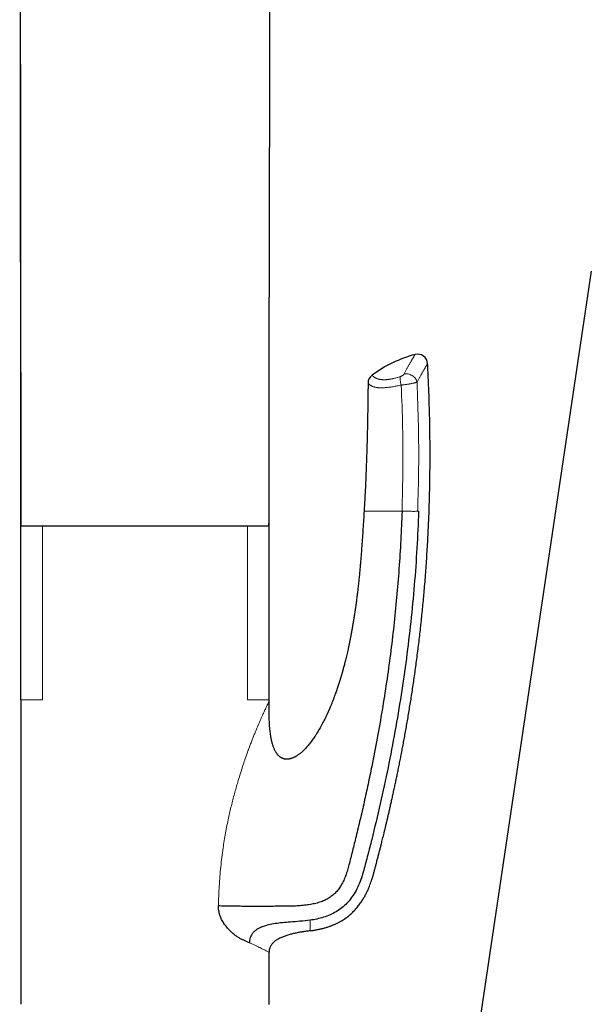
# Model space of a CAD drawing. Header units: millimetres. Extents: x 8 to 869, y 12 to 812.
# Tile 214 of 230: x 682 to 740, y 628 to 726. Entities that reach past the tile are written whole.
import ezdxf

# ---------------------------------------------------------------- set-up
doc = ezdxf.new("R2010")
doc.units = ezdxf.units.MM

msp = doc.modelspace()

# ---------------------------------------------------------------- linework, layer by layer
at = {"color": 7, "linetype": 'Continuous', "lineweight": 30}
for p, q in [((682.623, 675.903), (682.496, 799.701)), ((707.501, 774.074), (707.421, 698.793)), ((739.582, 701.373), (723.59, 594.051)), ((682.597, 658.613), (682.597, 675.913)), ((684.762, 675.913), (682.597, 675.913)), ((705.233, 675.913), (684.762, 675.913)), ((707.397, 675.913), (705.233, 675.913)), ((707.397, 658.613), (707.397, 675.913)), ((682.597, 658.598), (682.597, 628.221)), ((707.397, 658.413), (707.397, 658.613)), ((707.397, 628.213), (707.397, 633.413))]:
    msp.add_line(p, q, dxfattribs=at)
at = {"color": 252, "linetype": 'Continuous', "lineweight": 0}
for p, q in [((707.421, 698.793), (707.397, 675.903)), ((684.762, 658.614), (684.762, 675.913)), ((705.233, 658.614), (705.233, 675.913))]:
    msp.add_line(p, q, dxfattribs=at)
at = {"color": 7, "linetype": 'Continuous', "lineweight": 30, "flags": 128}
msp.add_lwpolyline([(682.497, 799.699), (682.561, 737.43), (682.624, 675.903)], dxfattribs=at)
at = {"color": 7, "linetype": 'Continuous', "lineweight": 30}
for centre, radius, start, end in [((725.282, 680.683), 12.807, 104.96869, 126.34903), ((722.233, 692.089), 1, 3.0678, 104.9741), ((718.284, 690.192), 1, 126.34905, 179.54349)]:
    msp.add_arc(centre, radius, start, end, dxfattribs=at)
for points, knots in [([(707.393, 675.903), (707.398, 679.81), (707.409, 687.44), (707.417, 695.07), (707.421, 698.793)], [0, 0, 0, 0, 0.5120092, 1, 1, 1, 1]), ([(711.497, 635.552), (711.597, 635.565), (711.81, 635.594), (712.132, 635.65), (712.461, 635.716), (712.78, 635.793), (713.089, 635.879), (713.386, 635.975), (713.672, 636.079), (713.945, 636.193), (714.207, 636.315), (714.455, 636.445), (714.692, 636.582), (714.915, 636.725), (715.126, 636.872), (715.324, 637.024), (715.51, 637.179), (715.684, 637.336), (715.846, 637.494), (715.997, 637.653), (716.137, 637.811), (716.275, 637.977), (716.409, 638.148), (716.537, 638.326), (716.655, 638.499), (716.762, 638.667), (716.86, 638.829), (716.953, 638.994), (717.043, 639.161), (717.13, 639.332), (717.211, 639.501), (717.288, 639.67), (717.36, 639.838), (717.442, 640.036), (717.529, 640.266), (717.621, 640.525), (717.713, 640.81), (717.805, 641.12), (717.894, 641.455), (717.982, 641.783), (718.077, 642.138), (718.177, 642.521), (718.284, 642.928), (718.368, 643.257), (718.433, 643.51), (718.479, 643.69), (718.525, 643.869), (718.57, 644.047), (718.621, 644.249), (718.679, 644.48), (718.744, 644.743), (718.813, 645.021), (718.885, 645.316), (718.961, 645.624), (719.038, 645.946), (719.119, 646.282), (719.202, 646.633), (719.289, 647.002), (719.379, 647.389), (719.472, 647.795), (719.568, 648.217), (719.667, 648.654), (719.767, 649.108), (719.87, 649.578), (719.973, 650.055), (720.076, 650.539), (720.179, 651.029), (720.283, 651.533), (720.388, 652.052), (720.494, 652.582), (720.6, 653.123), (720.706, 653.675), (720.813, 654.241), (720.921, 654.825), (721.03, 655.427), (721.14, 656.048), (721.25, 656.683), (721.36, 657.333), (721.469, 657.997), (721.578, 658.676), (721.686, 659.37), (721.793, 660.078), (721.899, 660.801), (722.003, 661.538), (722.105, 662.29), (722.206, 663.056), (722.305, 663.838), (722.399, 664.611), (722.487, 665.375), (722.571, 666.129), (722.653, 666.896), (722.731, 667.675), (722.807, 668.466), (722.882, 669.294), (722.956, 670.161), (723.028, 671.066), (723.095, 671.985), (723.158, 672.919), (723.216, 673.867), (723.268, 674.83), (723.315, 675.78), (723.355, 676.715), (723.389, 677.636), (723.418, 678.569), (723.441, 679.513), (723.459, 680.47), (723.472, 681.439), (723.479, 682.42), (723.48, 683.413), (723.474, 684.417), (723.463, 685.434), (723.445, 686.462), (723.42, 687.483), (723.39, 688.494), (723.355, 689.496), (723.312, 690.509), (723.271, 691.392), (723.242, 691.938), (723.23, 692.143)], [0, 0, 0, 0, 0.0049782, 0.0106533, 0.0161982, 0.021615, 0.0269018, 0.0320562, 0.0370778, 0.0419679, 0.046729, 0.0513629, 0.0558687, 0.0602461, 0.0644948, 0.0686151, 0.0726078, 0.0764739, 0.0802154, 0.0838337, 0.0873297, 0.0907039, 0.0944867, 0.0981041, 0.1015565, 0.1048455, 0.1079732, 0.1109414, 0.114241, 0.1173722, 0.120463, 0.1235197, 0.1265416, 0.1295289, 0.1341543, 0.1386971, 0.1431585, 0.1490069, 0.1547176, 0.1603158, 0.1658041, 0.172951, 0.1799028, 0.18666, 0.1897781, 0.192853, 0.1958847, 0.1988827, 0.2019953, 0.2061971, 0.2106675, 0.2154065, 0.2204137, 0.225689, 0.2311308, 0.2368306, 0.2427882, 0.2490033, 0.2556105, 0.2624853, 0.2696273, 0.2770363, 0.2847119, 0.2926539, 0.3008619, 0.3088904, 0.3171575, 0.3256629, 0.3344064, 0.3433877, 0.3524399, 0.3617209, 0.3712305, 0.3809685, 0.3911404, 0.4015496, 0.4121957, 0.4230785, 0.4341977, 0.4455531, 0.4571444, 0.4689713, 0.4810337, 0.4933313, 0.5058639, 0.5186312, 0.5316332, 0.5448695, 0.5572086, 0.5697444, 0.5824768, 0.5954058, 0.6085312, 0.621853, 0.6366098, 0.6516002, 0.6668242, 0.6822817, 0.6979727, 0.7138973, 0.7300555, 0.7450724, 0.7602857, 0.7756953, 0.7913015, 0.8071042, 0.8231036, 0.8392999, 0.8556933, 0.8722842, 0.8890728, 0.9060594, 0.9232443, 0.9396291, 0.9561907, 0.9729293, 0.9898453, 1, 1, 1, 1]), ([(717.284, 690.2), (717.279, 689.618), (717.268, 688.453), (717.239, 686.705), (717.201, 684.958), (717.155, 683.31), (717.101, 681.761), (717.041, 680.311), (716.971, 678.862), (716.915, 677.896), (716.887, 677.413)], [0, 0, 0, 0, 0.136588, 0.27318, 0.409786, 0.546397, 0.659784, 0.773176, 0.886584, 1, 1, 1, 1]), ([(720.676, 677.413), (720.639, 676.457), (720.564, 674.544), (720.382, 671.678), (720.149, 668.819), (719.862, 665.972), (719.524, 663.152), (719.136, 660.353), (718.699, 657.566), (718.208, 654.766), (717.731, 652.3), (717.289, 650.176), (716.902, 648.41), (716.503, 646.676), (716.111, 645.052), (715.735, 643.543), (715.453, 642.418), (715.237, 641.601), (715.066, 641.083), (714.861, 640.586), (714.628, 640.136), (714.368, 639.737), (714.085, 639.392), (713.763, 639.087), (713.405, 638.827), (713.015, 638.613), (712.571, 638.43), (712.074, 638.281), (711.521, 638.168), (710.944, 638.089), (710.342, 638.039), (709.713, 638.011), (709.056, 638), (708.368, 637.996), (707.649, 637.991), (706.904, 637.988), (706.183, 637.986), (705.494, 637.988), (704.842, 637.991), (704.192, 637.996), (703.553, 638.004), (702.928, 638.016), (702.537, 638.027), (702.341, 638.032)], [0, 0, 0, 0, 0.055994, 0.11201, 0.167957, 0.223738, 0.279391, 0.334091, 0.389025, 0.444413, 0.500338, 0.535961, 0.571311, 0.606098, 0.640049, 0.669032, 0.697089, 0.707856, 0.718479, 0.728959, 0.739293, 0.748073, 0.756751, 0.765357, 0.773947, 0.782576, 0.791303, 0.801959, 0.812913, 0.824241, 0.836006, 0.848262, 0.861064, 0.874458, 0.88851, 0.903203, 0.918442, 0.931498, 0.944835, 0.958405, 0.972157, 0.98604, 1, 1, 1, 1]), ([(716.887, 677.413), (716.873, 677.2), (716.848, 676.777), (716.809, 676.148), (716.769, 675.532), (716.73, 674.928), (716.689, 674.336), (716.648, 673.767), (716.607, 673.221), (716.565, 672.698), (716.522, 672.185), (716.477, 671.683), (716.429, 671.174), (716.378, 670.659), (716.323, 670.138), (716.266, 669.631), (716.208, 669.138), (716.148, 668.659), (716.087, 668.194), (716.024, 667.743), (715.96, 667.305), (715.895, 666.882), (715.829, 666.472), (715.763, 666.076), (715.696, 665.694), (715.629, 665.326), (715.562, 664.972), (715.495, 664.631), (715.428, 664.299), (715.36, 663.977), (715.292, 663.664), (715.225, 663.367), (715.159, 663.084), (715.095, 662.816), (715.033, 662.566), (714.974, 662.333), (714.918, 662.116), (714.865, 661.913), (714.813, 661.724), (714.765, 661.548), (714.72, 661.387), (714.677, 661.239), (714.638, 661.104), (714.603, 660.983), (714.571, 660.876), (714.543, 660.782), (714.518, 660.701), (714.498, 660.634), (714.481, 660.58), (714.469, 660.54), (714.461, 660.514), (714.457, 660.5), (714.454, 660.491), (714.45, 660.479), (714.444, 660.459), (714.435, 660.43), (714.422, 660.389), (714.406, 660.338), (714.385, 660.273), (714.36, 660.195), (714.331, 660.105), (714.299, 660.007), (714.265, 659.906), (714.231, 659.803), (714.195, 659.698), (714.148, 659.56), (714.089, 659.388), (714.015, 659.181), (713.946, 658.992), (713.883, 658.822), (713.826, 658.673), (713.768, 658.522), (713.71, 658.374), (713.654, 658.234), (713.602, 658.105), (713.554, 657.989), (713.512, 657.89), (713.477, 657.806), (713.447, 657.735), (713.42, 657.674), (713.397, 657.622), (713.38, 657.581), (713.368, 657.554), (713.36, 657.536), (713.353, 657.519), (713.344, 657.499), (713.33, 657.468), (713.311, 657.425), (713.284, 657.366), (713.253, 657.296), (713.215, 657.214), (713.173, 657.122), (713.107, 656.982), (713.018, 656.795), (712.902, 656.561), (712.778, 656.318), (712.643, 656.065), (712.509, 655.823), (712.376, 655.592), (712.246, 655.374), (712.107, 655.152), (711.971, 654.943), (711.837, 654.747), (711.709, 654.567), (711.577, 654.389), (711.438, 654.212), (711.296, 654.038), (711.149, 653.87), (711.006, 653.715), (710.866, 653.573), (710.73, 653.444), (710.599, 653.328), (710.472, 653.224), (710.359, 653.138), (710.258, 653.067), (710.17, 653.009), (710.087, 652.958), (710.004, 652.911), (709.923, 652.868), (709.842, 652.829), (709.76, 652.794), (709.672, 652.761), (709.578, 652.73), (709.477, 652.704), (709.383, 652.687), (709.298, 652.677), (709.224, 652.672), (709.147, 652.672), (709.069, 652.676), (708.993, 652.685), (708.924, 652.699), (708.863, 652.715), (708.81, 652.732), (708.76, 652.751), (708.709, 652.773), (708.656, 652.799), (708.603, 652.829), (708.553, 652.861), (708.509, 652.891), (708.473, 652.919), (708.43, 652.953), (708.382, 652.996), (708.335, 653.043), (708.296, 653.085), (708.26, 653.127), (708.217, 653.179), (708.17, 653.242), (708.119, 653.316), (708.066, 653.402), (708.011, 653.5), (707.955, 653.611), (707.9, 653.734), (707.845, 653.87), (707.793, 654.019), (707.742, 654.181), (707.694, 654.356), (707.647, 654.551), (707.603, 654.768), (707.562, 655.008), (707.525, 655.263), (707.494, 655.533), (707.467, 655.818), (707.445, 656.117), (707.428, 656.422), (707.416, 656.732), (707.407, 657.045), (707.401, 657.37), (707.399, 657.707), (707.397, 658.056), (707.397, 658.293), (707.397, 658.413)], [0, 0, 0, 0, 0.01919, 0.038014, 0.056471, 0.074562, 0.092286, 0.109644, 0.125675, 0.14138, 0.15676, 0.171814, 0.186541, 0.202594, 0.21824, 0.233481, 0.248316, 0.262745, 0.276769, 0.290388, 0.3036, 0.316407, 0.328808, 0.340802, 0.352392, 0.363576, 0.374354, 0.384728, 0.394696, 0.404703, 0.414265, 0.423381, 0.432052, 0.440277, 0.448057, 0.455166, 0.461858, 0.468132, 0.473989, 0.479428, 0.484449, 0.489052, 0.493238, 0.497007, 0.500357, 0.503291, 0.505806, 0.507904, 0.509585, 0.510848, 0.511693, 0.511959, 0.512165, 0.512536, 0.51312, 0.514034, 0.515298, 0.51691, 0.518872, 0.521371, 0.524274, 0.527397, 0.530585, 0.533836, 0.537151, 0.54053, 0.546892, 0.553469, 0.560261, 0.56493, 0.569695, 0.574557, 0.57943, 0.583955, 0.588093, 0.591843, 0.595207, 0.597766, 0.600045, 0.602043, 0.60376, 0.60518, 0.605974, 0.606459, 0.606942, 0.607596, 0.608422, 0.609968, 0.611892, 0.614196, 0.616879, 0.619941, 0.623279, 0.630713, 0.638518, 0.646694, 0.655241, 0.66416, 0.671518, 0.679112, 0.68694, 0.695004, 0.701504, 0.708148, 0.71486, 0.72133, 0.728349, 0.735012, 0.74132, 0.747273, 0.75287, 0.758112, 0.762998, 0.767528, 0.770897, 0.774038, 0.776951, 0.779689, 0.782567, 0.785111, 0.787785, 0.79059, 0.793524, 0.796617, 0.799958, 0.802082, 0.804293, 0.80659, 0.808972, 0.811314, 0.813424, 0.815301, 0.816943, 0.818436, 0.820112, 0.821855, 0.823723, 0.825598, 0.827189, 0.828489, 0.829657, 0.832147, 0.834269, 0.8356, 0.83726, 0.839262, 0.841608, 0.844294, 0.847317, 0.850678, 0.854381, 0.858426, 0.862811, 0.867536, 0.872603, 0.878009, 0.883754, 0.890594, 0.897865, 0.905566, 0.913692, 0.922243, 0.931222, 0.940628, 0.949625, 0.958981, 0.968697, 0.978772, 0.989207, 1, 1, 1, 1]), ([(722.336, 677.413), (722.284, 676.186), (722.18, 673.731), (721.913, 670.055), (721.564, 666.386), (721.125, 662.728), (720.6, 659.081), (719.989, 655.448), (719.294, 651.831), (718.517, 648.231), (717.885, 645.587), (717.455, 643.887), (717.259, 643.123), (717.058, 642.359), (716.858, 641.597), (716.639, 640.839), (716.354, 640.103), (716.018, 639.427), (715.626, 638.82), (715.183, 638.291), (714.676, 637.825), (714.106, 637.437), (713.491, 637.127), (712.844, 636.89), (712.177, 636.716), (711.724, 636.643), (711.497, 636.606)], [0, 0, 0, 0, 0.083431, 0.166854, 0.250268, 0.333672, 0.417068, 0.500454, 0.583828, 0.667193, 0.750551, 0.768413, 0.786275, 0.804136, 0.821997, 0.839845, 0.85767, 0.875484, 0.891049, 0.906623, 0.922177, 0.937718, 0.953282, 0.968843, 0.984414, 1, 1, 1, 1]), ([(704.812, 634.637), (704.727, 634.677), (704.557, 634.755), (704.295, 634.911), (704.065, 635.07), (703.87, 635.222), (703.711, 635.357), (703.556, 635.5), (703.406, 635.651), (703.255, 635.816), (703.106, 635.994), (702.963, 636.186), (702.833, 636.382), (702.716, 636.583), (702.597, 636.818), (702.486, 637.091), (702.398, 637.402), (702.345, 637.717), (702.342, 637.927), (702.341, 638.032)], [0, 0, 0, 0, 0.082587, 0.165446, 0.24901, 0.300289, 0.350793, 0.400626, 0.449899, 0.498724, 0.55224, 0.603795, 0.653593, 0.70186, 0.748844, 0.815199, 0.878376, 0.939547, 1, 1, 1, 1]), ([(711.497, 636.606), (711.159, 636.567), (710.499, 636.492), (709.577, 636.435), (708.755, 636.366), (708.034, 636.276), (707.367, 636.157), (706.852, 636.008), (706.477, 635.85), (706.22, 635.711), (705.987, 635.548), (705.785, 635.355), (705.622, 635.134), (705.51, 634.889), (705.443, 634.63), (705.435, 634.453), (705.431, 634.365)], [0, 0, 0, 0, 0.145596, 0.283879, 0.394423, 0.497993, 0.59415, 0.683693, 0.726377, 0.767834, 0.808275, 0.847821, 0.886573, 0.924737, 0.962518, 1, 1, 1, 1]), ([(711.497, 635.551), (711.374, 635.535), (711.126, 635.502), (710.755, 635.447), (710.386, 635.385), (710.015, 635.312), (709.706, 635.241), (709.458, 635.176), (709.273, 635.122), (709.089, 635.064), (708.906, 634.999), (708.726, 634.928), (708.549, 634.85), (708.378, 634.765), (708.235, 634.683), (708.118, 634.608), (708.024, 634.541), (707.933, 634.47), (707.845, 634.392), (707.761, 634.309), (707.678, 634.213), (707.605, 634.113), (707.545, 634.011), (707.499, 633.916), (707.46, 633.817), (707.434, 633.725), (707.416, 633.641), (707.405, 633.566), (707.399, 633.49), (707.398, 633.439), (707.397, 633.413)], [0, 0, 0, 0, 0.075012, 0.150036, 0.225132, 0.300276, 0.377099, 0.415628, 0.45421, 0.492819, 0.53162, 0.570559, 0.609562, 0.64746, 0.685469, 0.708379, 0.731333, 0.754621, 0.77798, 0.801604, 0.825342, 0.854646, 0.875549, 0.896588, 0.917789, 0.939169, 0.954268, 0.969366, 0.984683, 1, 1, 1, 1]), ([(705.431, 634.366), (705.334, 634.409), (705.137, 634.497), (704.922, 634.59), (704.812, 634.637)], [0, 0, 0, 0, 0.491968, 1, 1, 1, 1])]:
    msp.add_open_spline(points, degree=3, knots=knots, dxfattribs=at)
at = {"color": 252, "linetype": 'Continuous', "lineweight": 0}
for points, knots in [([(720.889, 691.114), (720.914, 691.161), (720.963, 691.255), (721.035, 691.39), (721.105, 691.52), (721.173, 691.646), (721.239, 691.767), (721.303, 691.883), (721.364, 691.994), (721.427, 692.106), (721.49, 692.219), (721.553, 692.331), (721.613, 692.435), (721.668, 692.531), (721.719, 692.62), (721.766, 692.702), (721.809, 692.775), (721.847, 692.84), (721.88, 692.896), (721.909, 692.944), (721.932, 692.984), (721.949, 693.013), (721.961, 693.033), (721.969, 693.046), (721.973, 693.053), (721.975, 693.056), (721.974, 693.055), (721.974, 693.055)], [0, 0, 0, 0, 0.037854, 0.075724, 0.113661, 0.151598, 0.189607, 0.227615, 0.265694, 0.303791, 0.34928, 0.394769, 0.440392, 0.486016, 0.532038, 0.578061, 0.624228, 0.670395, 0.716702, 0.763009, 0.809467, 0.855925, 0.891784, 0.927659, 0.962957, 0.998256, 1, 1, 1, 1]), ([(723.231, 692.143), (723.231, 692.142), (723.23, 692.142), (723.226, 692.134), (723.218, 692.122), (723.207, 692.103), (723.191, 692.076), (723.168, 692.039), (723.141, 691.994), (723.11, 691.942), (723.074, 691.882), (723.034, 691.815), (722.989, 691.74), (722.94, 691.657), (722.886, 691.565), (722.827, 691.464), (722.764, 691.356), (722.701, 691.247), (722.64, 691.139), (722.581, 691.035), (722.52, 690.926), (722.456, 690.812), (722.39, 690.693), (722.322, 690.569), (722.252, 690.441), (722.204, 690.351), (722.18, 690.306)], [0, 0, 0, 0, 0.034166, 0.071607, 0.108097, 0.144605, 0.190438, 0.236271, 0.282239, 0.328208, 0.373497, 0.418787, 0.464205, 0.509623, 0.556525, 0.603427, 0.650467, 0.697508, 0.73519, 0.772889, 0.810667, 0.848444, 0.88629, 0.924137, 0.96206, 1, 1, 1, 1]), ([(717.691, 690.998), (717.692, 690.997), (717.692, 690.996), (717.697, 690.988), (717.706, 690.975), (717.719, 690.957), (717.737, 690.935), (717.761, 690.909), (717.79, 690.88), (717.826, 690.848), (717.87, 690.813), (717.924, 690.776), (717.987, 690.738), (718.058, 690.701), (718.136, 690.667), (718.217, 690.637), (718.3, 690.612), (718.387, 690.59), (718.476, 690.572), (718.573, 690.557), (718.673, 690.547), (718.776, 690.541), (718.876, 690.538), (718.979, 690.54), (719.085, 690.545), (719.191, 690.553), (719.296, 690.565), (719.401, 690.579), (719.512, 690.597), (719.629, 690.619), (719.748, 690.644), (719.878, 690.674), (720.021, 690.709), (720.177, 690.752), (720.336, 690.797), (720.445, 690.831), (720.499, 690.847)], [0, 0, 0, 0, 0.040416, 0.080846, 0.121317, 0.161803, 0.202387, 0.242986, 0.283299, 0.324163, 0.365049, 0.406494, 0.448036, 0.489619, 0.526885, 0.56051, 0.594134, 0.621642, 0.649148, 0.67674, 0.704329, 0.72714, 0.749949, 0.770484, 0.791017, 0.811703, 0.828623, 0.845542, 0.863462, 0.881381, 0.898687, 0.915993, 0.93684, 0.957846, 0.978854, 1, 1, 1, 1]), ([(720.499, 690.847), (720.515, 690.852), (720.546, 690.863), (720.6, 690.885), (720.659, 690.914), (720.72, 690.95), (720.774, 690.988), (720.817, 691.024), (720.849, 691.057), (720.873, 691.086), (720.884, 691.105), (720.889, 691.114)], [0, 0, 0, 0, 0.090766, 0.181576, 0.312785, 0.444107, 0.574975, 0.705872, 0.803802, 0.902119, 1, 1, 1, 1]), ([(720.6, 690.009), (720.531, 689.993), (720.392, 689.962), (720.187, 689.919), (719.986, 689.88), (719.8, 689.848), (719.63, 689.82), (719.479, 689.799), (719.337, 689.781), (719.2, 689.765), (719.063, 689.753), (718.929, 689.743), (718.801, 689.737), (718.68, 689.734), (718.566, 689.734), (718.458, 689.737), (718.356, 689.743), (718.261, 689.751), (718.172, 689.762), (718.08, 689.777), (717.987, 689.796), (717.896, 689.818), (717.813, 689.843), (717.731, 689.873), (717.654, 689.906), (717.584, 689.941), (717.522, 689.977), (717.473, 690.01), (717.434, 690.04), (717.404, 690.064), (717.374, 690.091), (717.346, 690.119), (717.319, 690.15), (717.299, 690.177), (717.286, 690.196), (717.285, 690.199), (717.284, 690.2)], [0, 0, 0, 0, 0.024218, 0.048574, 0.073029, 0.097643, 0.118369, 0.139163, 0.158272, 0.177433, 0.198733, 0.220099, 0.241533, 0.263097, 0.284711, 0.306547, 0.328423, 0.350509, 0.372627, 0.394844, 0.424085, 0.453373, 0.482808, 0.512275, 0.551689, 0.586298, 0.620935, 0.662551, 0.690374, 0.718204, 0.746084, 0.788213, 0.830364, 0.886804, 0.943379, 1, 1, 1, 1]), ([(722.18, 690.307), (722.18, 690.307), (722.169, 690.301), (722.143, 690.291), (722.096, 690.274), (722.04, 690.256), (721.972, 690.236), (721.893, 690.216), (721.803, 690.195), (721.705, 690.174), (721.598, 690.152), (721.489, 690.132), (721.383, 690.113), (721.279, 690.096), (721.172, 690.08), (721.07, 690.065), (720.973, 690.052), (720.881, 690.04), (720.787, 690.029), (720.693, 690.018), (720.631, 690.012), (720.6, 690.009), (720.6, 690.009)], [0, 0, 0, 0, 0.00003, 0.05494, 0.110232, 0.166729, 0.223641, 0.288861, 0.351316, 0.414334, 0.479156, 0.54461, 0.598823, 0.653407, 0.709164, 0.765329, 0.808962, 0.856073, 0.903432, 0.951568, 0.99997, 1, 1, 1, 1]), ([(720.676, 677.413), (720.713, 678.812), (720.786, 681.61), (720.758, 685.811), (720.653, 688.609), (720.6, 690.009)], [0, 0, 0, 0, 0.333174, 0.6665, 1, 1, 1, 1]), ([(722.18, 690.306), (722.232, 688.874), (722.335, 686.01), (722.359, 681.71), (722.281, 678.846), (722.242, 677.413)], [0, 0, 0, 0, 0.333385, 0.6667204, 1, 1, 1, 1]), ([(716.887, 677.413), (716.889, 677.413), (716.894, 677.413), (716.945, 677.413), (717.04, 677.413), (717.197, 677.413), (717.412, 677.413), (717.666, 677.413), (717.928, 677.413), (718.246, 677.413), (718.625, 677.413), (719.066, 677.413), (719.562, 677.413), (720.104, 677.413), (720.488, 677.413), (720.68, 677.413)], [0, 0, 0, 0, 0.10003, 0.200056, 0.300173, 0.400239, 0.500131, 0.562636, 0.625145, 0.687668, 0.750125, 0.812616, 0.875055, 0.937489, 1, 1, 1, 1]), ([(720.676, 677.413), (720.753, 677.413), (720.909, 677.413), (721.154, 677.411), (721.399, 677.41), (721.634, 677.408), (721.844, 677.407), (722.019, 677.408), (722.156, 677.41), (722.214, 677.412), (722.242, 677.413)], [0, 0, 0, 0, 0.117618, 0.241333, 0.369479, 0.499965, 0.630456, 0.758619, 0.882357, 1, 1, 1, 1]), ([(722.242, 677.413), (722.258, 677.413), (722.29, 677.414), (722.321, 677.413), (722.336, 677.413)], [0, 0, 0, 0, 0.499984, 1, 1, 1, 1]), ([(707.397, 675.903), (707.397, 675.903), (707.397, 675.903), (707.394, 675.903), (707.391, 675.903)], [0, 0, 0, 0, 0.25953, 1, 1, 1, 1]), ([(684.762, 658.613), (684.531, 658.613), (684.069, 658.613), (683.473, 658.613), (682.988, 658.613), (682.659, 658.613), (682.618, 658.613), (682.597, 658.613)], [0, 0, 0, 0, 0.172697, 0.345395, 0.563597, 0.781798, 1, 1, 1, 1]), ([(707.397, 658.413), (707.393, 658.407), (707.385, 658.394), (707.321, 658.272), (707.219, 658.07), (707.076, 657.777), (706.897, 657.399), (706.686, 656.935), (706.444, 656.385), (706.222, 655.865), (706.036, 655.415), (705.892, 655.06), (705.746, 654.693), (705.598, 654.309), (705.446, 653.909), (705.293, 653.493), (705.043, 652.796), (704.696, 651.772), (704.356, 650.675), (704.106, 649.812), (703.943, 649.223), (703.785, 648.628), (703.634, 648.026), (703.489, 647.417), (703.288, 646.518), (703.048, 645.314), (702.782, 643.691), (702.563, 641.92), (702.402, 639.996), (702.361, 638.692), (702.341, 638.032)], [0, 0, 0, 0, 0.02813, 0.056142, 0.085501, 0.115497, 0.146492, 0.178813, 0.212749, 0.248551, 0.267012, 0.285274, 0.303867, 0.322808, 0.342117, 0.36181, 0.381903, 0.43933, 0.500177, 0.525226, 0.550125, 0.575111, 0.600195, 0.625391, 0.650711, 0.710946, 0.772088, 0.846259, 0.922157, 1, 1, 1, 1]), ([(707.397, 658.613), (707.377, 658.613), (707.336, 658.613), (707.007, 658.613), (706.521, 658.613), (705.926, 658.613), (705.464, 658.613), (705.233, 658.613)], [0, 0, 0, 0, 0.218202, 0.436403, 0.654605, 0.827303, 1, 1, 1, 1]), ([(711.497, 635.551), (711.497, 635.553), (711.497, 635.555), (711.497, 635.577), (711.497, 635.61), (711.497, 635.658), (711.497, 635.719), (711.497, 635.794), (711.497, 635.885), (711.497, 635.994), (711.497, 636.122), (711.497, 636.267), (711.497, 636.426), (711.497, 636.546), (711.497, 636.606)], [0, 0, 0, 0, 0.080395, 0.160585, 0.24061, 0.32051, 0.400323, 0.480088, 0.559844, 0.647609, 0.735458, 0.823441, 0.911606, 1, 1, 1, 1]), ([(707.397, 633.413), (707.383, 633.421), (707.355, 633.436), (707.123, 633.555), (706.824, 633.704), (706.535, 633.847), (706.315, 633.954), (706.059, 634.077), (705.767, 634.214), (705.545, 634.314), (705.431, 634.366)], [0, 0, 0, 0, 0.187435, 0.379376, 0.576366, 0.653398, 0.734198, 0.818884, 0.907479, 1, 1, 1, 1])]:
    msp.add_open_spline(points, degree=3, knots=knots, dxfattribs=at)
for points in [[(720.499, 690.847), (720.493, 690.799), (720.48, 690.704), (720.495, 690.498), (720.533, 690.262), (720.578, 690.093), (720.6, 690.009)], [(722.18, 690.307), (722.162, 690.369), (722.126, 690.494), (722.018, 690.67), (721.876, 690.827), (721.703, 690.958), (721.509, 691.057), (721.302, 691.118), (721.09, 691.141), (720.956, 691.123), (720.889, 691.114)]]:
    msp.add_open_spline(points, degree=3, dxfattribs=at)

doc.saveas('drawing.dxf')
